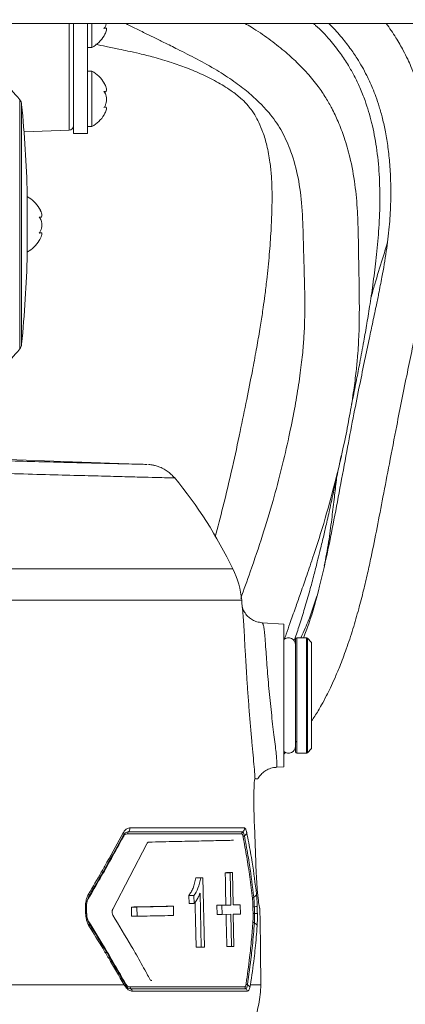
# Model space of a CAD drawing. Header units: millimetres. Extents: x 0 to 8410, y 0 to 5940.
# Tile 152 of 256: x 3738 to 3821, y 2430 to 2643. Entities that reach past the tile are written whole.
import ezdxf

# ---------------------------------------------------------------- set-up
doc = ezdxf.new("R2010")
doc.units = ezdxf.units.MM
doc.header["$LTSCALE"] = 10
doc.styles.add('SLDTEXTSTYLE0', font='TXT', dxfattribs={"width": 0.605})
doc.dimstyles.new('SLDDIMSTYLE6', dxfattribs={"dimtxt": 50, "dimasz": 50, "dimexe": 0, "dimexo": 0.0625, "dimgap": 12.5, "dimtad": 1, "dimtoh": 1, "dimdec": 0, "dimrnd": 1e-09, "dimzin": 12, "dimdsep": 46, "dimtxsty": 'SLDTEXTSTYLE0', "dimsah": 1, "dimcen": 0.09, "dimadec": 0, "dimazin": 0, "dimtfac": 1, "dimtofl": 0, "dimtmove": 0, "dimatfit": 3, "dimfxl": 0, "dimfrac": 2, "dimtolj": 1, "dimtzin": 12, "dimarcsym": 0})

# ---------------------------------------------------------------- blocks, each defined once
blk = doc.blocks.new('*D21')
at = {"color": 7, "linetype": 'Continuous', "lineweight": 0}
for p, q in [((3945.68, 2649.6), (3945.68, 2002.57)), ((3622.91, 2227.14), (3622.91, 2002.57)), ((3945.68, 2017.57), (3622.91, 2017.57))]:
    blk.add_line(p, q, dxfattribs=at)
for points in [[(3622.91, 2017.57), (3672.91, 2010.07), (3672.91, 2025.07)], [(3945.68, 2017.57), (3895.68, 2025.07), (3895.68, 2010.07)]]:
    blk.add_solid(points, dxfattribs=at)
at = {"color": 7, "linetype": 'Continuous', "lineweight": 0, "insert": (3727.01, 2082.03), "char_height": 50, "attachment_point": 1, "style": 'SLDTEXTSTYLE0'}
blk.add_mtext('323', dxfattribs=at)

msp = doc.modelspace()

# ---------------------------------------------------------------- linework, layer by layer
at = {"color": 7, "linetype": 'Continuous', "lineweight": 0}
for p, q in [((3887.407849, 2642.57476), (3719.407859, 2642.57476)), ((3749.407853, 2642.57476), (3749.407853, 2618.724767)), ((3752.407859, 2642.57476), (3752.407859, 2618.724767)), ((3753.407861, 2637.349758), (3753.407861, 2642.57476)), ((3756.339217, 2641.571346), (3756.07642, 2641.571346)), ((3752.407859, 2637.349758), (3753.407861, 2637.349758)), ((3753.407861, 2632.224772), (3752.407859, 2632.224772)), ((3753.407861, 2631.276134), (3753.407861, 2632.224772)), ((3753.407861, 2620.224747), (3753.407861, 2631.276134)), ((3756.030555, 2627.779696), (3756.246934, 2627.779696)), ((3756.339202, 2624.446365), (3756.07642, 2624.446365)), ((3752.407859, 2620.224747), (3753.407861, 2620.224747)), ((3738.716687, 2619.101408), (3748.442749, 2619.441065)), ((3749.407853, 2618.724767), (3752.407859, 2618.724767)), ((3739.407855, 2605.57476), (3739.407855, 2599.074754)), ((3742.025817, 2600.581441), (3742.22863, 2600.581441)), ((3739.407855, 2599.074754), (3739.407855, 2592.574749)), ((3742.359902, 2597.256574), (3742.084729, 2597.256574)), ((3765.281583, 2547.102961), (3700.489062, 2549.365553)), ((3794.907863, 2512.494329), (3790.211583, 2512.822721)), ((3794.907863, 2497.074756), (3794.907863, 2512.494329)), ((3797.407861, 2509.274754), (3797.407861, 2484.874758)), ((3799.783597, 2509.574774), (3797.707851, 2509.574774)), ((3800.90786, 2508.574757), (3799.99573, 2509.486887)), ((3800.90786, 2508.574757), (3800.90786, 2485.574755)), ((3794.907863, 2481.655199), (3794.907863, 2497.074756)), ((3797.407861, 2486.987192), (3797.583754, 2487.169895)), ((3799.99573, 2484.662625), (3800.90786, 2485.574755)), ((3794.907863, 2484.390336), (3795.25287, 2484.748709)), ((3797.707851, 2484.574753), (3799.783597, 2484.574753)), ((3793.222333, 2481.53733), (3794.907863, 2481.655199)), ((3788.676048, 2479.071084), (3788.624282, 2479.071084)), ((3788.772906, 2479.065481), (3788.676048, 2479.071084)), ((3788.837994, 2460.907075), (3788.532684, 2469.10778)), ((3757.892723, 2450.787816), (3765.237669, 2464.984331)), ((3777.410383, 2457.589078), (3776.336173, 2457.589078)), ((3776.956106, 2457.579303), (3777.410383, 2457.589078)), ((3777.410383, 2457.589078), (3777.738313, 2442.592654)), ((3783.264185, 2458.715099), (3782.229597, 2458.715099)), ((3783.762063, 2458.725828), (3782.730694, 2458.725828)), ((3783.264185, 2458.715099), (3783.762063, 2458.725828)), ((3783.412183, 2451.716665), (3783.264185, 2458.715099)), ((3783.762063, 2458.725828), (3783.909629, 2451.727379)), ((3776.956106, 2457.579303), (3775.878708, 2457.579303)), ((3774.405743, 2452.023703), (3774.366493, 2453.796107)), ((3775.455082, 2453.796107), (3774.366493, 2453.796107)), ((3775.494287, 2452.023703), (3775.455082, 2453.796107)), ((3777.03024, 2442.577425), (3776.773701, 2454.263318)), ((3752.254943, 2449.907336), (3752.230982, 2451.363194)), ((3761.980961, 2449.277911), (3761.933784, 2451.277349)), ((3763.119305, 2451.277349), (3761.933784, 2451.277349)), ((3763.166378, 2449.277911), (3763.119305, 2451.277349)), ((3771.014983, 2451.449621), (3769.893194, 2451.449621)), ((3771.014983, 2451.449621), (3771.060268, 2449.450123)), ((3775.494287, 2452.023703), (3774.405743, 2452.023703)), ((3780.483792, 2449.675772), (3780.441011, 2451.675314)), ((3781.488175, 2451.675314), (3780.441011, 2451.675314)), ((3781.488175, 2451.675314), (3783.412183, 2451.716665)), ((3781.530942, 2449.675772), (3781.488175, 2451.675314)), ((3783.412183, 2451.716665), (3782.377655, 2451.716665)), ((3783.909629, 2451.727379), (3785.466234, 2451.760996)), ((3785.466234, 2451.760996), (3784.444864, 2451.760996)), ((3785.466234, 2451.760996), (3785.507987, 2449.761424)), ((3763.166378, 2449.277911), (3761.980961, 2449.277911)), ((3781.530942, 2449.675772), (3780.483792, 2449.675772)), ((3783.454458, 2449.717122), (3781.530942, 2449.675772)), ((3783.602441, 2442.718688), (3783.454458, 2449.717122)), ((3785.507987, 2449.761424), (3783.951784, 2449.727822)), ((3783.951784, 2449.727822), (3784.099336, 2442.729387)), ((3789.706434, 2451.016906), (3789.659987, 2451.016906)), ((3783.602441, 2442.718688), (3782.568003, 2442.718688)), ((3784.099336, 2442.729387), (3783.602441, 2442.718688)), ((3777.03024, 2442.577425), (3775.951366, 2442.577425)), ((3777.738313, 2442.592654), (3777.03024, 2442.577425)), ((3762.1341, 2433.057133), (3787.062268, 2433.057133))]:
    msp.add_line(p, q, dxfattribs=at)
at = {"color": 8, "linetype": 'Continuous', "lineweight": 0}
for p, q in [((3748.442749, 2619.441065), (3748.442749, 2642.57476)), ((3737.779925, 2572.109643), (3737.779925, 2626.039866)), ((3738.192345, 2625.010076), (3738.192345, 2573.139432)), ((3696.004244, 2524.484608), (3783.880631, 2524.484608)), ((3785.789321, 2517.693344), (3695.578958, 2517.693344)), ((3797.707851, 2509.574774), (3797.707851, 2484.574753)), ((3799.783597, 2484.574753), (3799.783597, 2509.574774)), ((3799.99573, 2509.486887), (3799.99573, 2484.662625)), ((3761.60189, 2468.405548), (3786.381165, 2468.405548)), ((3785.781379, 2467.146519), (3761.093001, 2467.146519)), ((3785.981501, 2467.55946), (3761.262799, 2467.55946)), ((3642.907857, 2434.450764), (3760.35584, 2434.450764)), ((3787.667508, 2434.450764), (3789.905856, 2434.450764)), ((3761.622439, 2433.985594), (3786.459009, 2433.985594)), ((3761.80617, 2433.581281), (3786.675627, 2433.581281))]:
    msp.add_line(p, q, dxfattribs=at)
at = {"color": 7, "linetype": 'Continuous', "lineweight": 0, "flags": 128}
for points in [[(3760.222907, 2466.810721), (3760.198335, 2466.771949), (3760.148014, 2466.715518)], [(3782.377655, 2451.716665), (3782.303611, 2455.215889), (3782.266597, 2456.965494), (3782.229597, 2458.715099)], [(3775.951366, 2442.577425), (3775.822962, 2448.420364), (3775.758768, 2451.341841), (3775.736863, 2452.339116)], [(3752.255033, 2449.907321), (3752.255033, 2449.907291), (3752.254675, 2449.906993)], [(3782.568003, 2442.718688), (3782.493974, 2446.217898), (3782.456959, 2447.967503), (3782.419945, 2449.717122)]]:
    msp.add_lwpolyline(points, dxfattribs=at)
at = {"color": 8, "linetype": 'Continuous', "lineweight": 0, "flags": 128}
for points in [[(3752.652432, 2454.072911), (3752.708475, 2453.977379), (3752.748857, 2453.883189), (3752.772833, 2453.792113), (3752.779941, 2453.705836), (3752.770046, 2453.625995), (3752.743358, 2453.554097), (3752.700339, 2453.491467), (3752.641822, 2453.439313)], [(3752.005811, 2451.368261), (3752.085368, 2451.368022), (3752.148787, 2451.367366), (3752.194877, 2451.366338), (3752.222742, 2451.364938), (3752.231876, 2451.363194), (3752.231861, 2451.36312)], [(3788.245807, 2449.895579), (3788.225467, 2450.895372), (3788.216199, 2451.350737)], [(3752.759809, 2447.197128), (3752.813036, 2447.291959), (3752.850662, 2447.384688), (3752.871955, 2447.473589), (3752.876545, 2447.556991), (3752.864311, 2447.633314), (3752.835522, 2447.701144), (3752.790685, 2447.759184), (3752.730663, 2447.806361)]]:
    msp.add_lwpolyline(points, dxfattribs=at)
at = {"color": 7, "linetype": 'Continuous', "lineweight": 0}
for centre, radius, start, end in [((3750.008875, 2643.469148), 7, 299.04974724, 329.33623771), ((3750.008875, 2643.469148), 7, 329.33623771, 332.51134612), ((3750.008875, 2626.10537), 7, 30.5143211, 60.95025276), ((3714.115877, 2607.600437), 30, 37.92634214, 48.5110019), ((3750.008875, 2626.10537), 7, 27.43744335, 30.5143211), ((3736.202321, 2624.810579), 2, 5.72484584, 37.92634214), ((3479.48912, 2599.074759), 260, 1.43254374, 5.72484584), ((3750.008875, 2626.344148), 7, 299.04974724, 329.33627736), ((3750.008875, 2626.344148), 7, 329.33627736, 332.51125362), ((3748.407857, 2620.440448), 1, 272, 0), ((3736.008875, 2598.95537), 7, 31.12391262, 60.95025276), ((3736.008875, 2598.95537), 7, 26.73758732, 31.12391262), ((3736.008875, 2599.194148), 7, 299.04974724, 328.74506998), ((3736.008875, 2599.194148), 7, 328.74506998, 333.26194011), ((3479.48912, 2599.074759), 260, 354.27515416, 358.56745626), ((3736.202321, 2573.33894), 2, 322.07365786, 354.27515416), ((3714.115877, 2590.549082), 30, 311.4889981, 322.07365786), ((3693.891207, 2480.873794), 100, 25.85582537, 39.31455567), ((3765.88275, 2515.762443), 20, 5.54028996, 25.85582537), ((2908.267232, 2432.574759), 881.640625, 5.37662586, 5.540289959), ((3795.907857, 2508.074759), 1.5, 0, 131.8103149), ((3797.707857, 2509.274759), 0.3, 90, 180), ((3799.783593, 2509.274759), 0.3, 45, 90), ((3795.907857, 2486.074759), 1.5, 228.1896851, 0), ((3797.707857, 2484.874759), 0.3, 180, 270), ((3799.783593, 2484.874759), 0.3, 270, 315), ((2908.267232, 2432.574759), 881.640625, 0.121917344, 1.198588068), ((3769.905906, 2434.408208), 20, 347.91857544, 0.12191734), ((3740.570372, 2440.687254), 50, 333.11187292, 347.91857544)]:
    msp.add_arc(centre, radius, start, end, dxfattribs=at)
at = {"color": 8, "linetype": 'Continuous', "lineweight": 0}
for centre, radius, start, end in [((3760.522718, 2468.34706), 1.080756, 313.21840145, 3.10224885), ((3785.376012, 2468.362911), 1.006057, 307.00205247, 2.42893562), ((3760.31736, 2466.560932), 0.229292, 137.60889922, 217.90267073), ((3759.767015, 2467.022167), 0.50254, 335.11780339, 37.11706932), ((3761.631525, 2467.166462), 0.538893, 133.17486336, 182.12082381), ((3786.284167, 2467.157817), 0.502915, 127.00052153, 181.28726071), ((3786.520289, 2466.317271), 0.427474, 111.31010862, 166.08481956), ((3786.047808, 2467.511819), 0.857127, 291.71510439, 347.4397088), ((3788.512854, 2453.047626), 0.406203, 105.36343956, 169.09152959), ((3788.193022, 2454.219497), 0.80853, 285.21649654, 349.55451577), ((3752.954855, 2453.343139), 0.387691, 195.08213296, 214.33014709), ((3787.521228, 2498.704359), 47.358722, 270.84082277, 271.21470808), ((3791.092586, 2334.759839), 116.624704, 90.95743097, 91.26142152), ((3752.100179, 2447.626913), 2.28566, 86.11524116, 91.7850299), ((3787.510699, 2499.492183), 49.602052, 270.84916126, 271.20617139), ((3790.168528, 2371.864941), 78.052864, 90.73037274, 91.18464359), ((3753.040274, 2447.896683), 0.389043, 146.91342118, 163.25152639), ((3788.611517, 2448.202257), 0.406314, 193.25948165, 256.99661046), ((3788.340222, 2447.017951), 0.808668, 12.80122949, 77.1482983), ((3760.813638, 2434.586445), 0.215842, 142.66067233, 225.56249988), ((3760.382139, 2434.128992), 0.413072, 330.45036322, 47.25218971), ((3787.16335, 2434.836822), 0.427764, 196.21671214, 251.01360331), ((3786.705655, 2433.579351), 0.910512, 22.32881979, 69.523064), ((3762.15316, 2433.982866), 0.530728, 179.70544673, 229.17132548), ((3761.161264, 2432.813142), 1.002966, 14.0795575, 49.98419618), ((3786.961039, 2433.994381), 0.502107, 181.0027118, 235.35927345), ((3786.109256, 2432.758817), 0.998611, 17.3813894, 55.44763241)]:
    msp.add_arc(centre, radius, start, end, dxfattribs=at)
at = {"color": 7, "linetype": 'Continuous', "lineweight": 0}
for points, knots in [([(3756.484518, 2642.57476), (3756.46596, 2642.471754), (3756.406488, 2642.141666), (3756.221703, 2641.769948), (3756.054771, 2641.536766), (3756.000544, 2641.461018)], [0, 0, 0, 0, 0.2344556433, 0.7513160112, 1, 1, 1, 1]), ([(3756.000544, 2641.461018), (3756.148353, 2641.519855), (3756.404459, 2641.621801), (3756.574716, 2641.469267), (3756.57812, 2641.150995), (3756.453477, 2640.7176), (3756.288214, 2640.38922), (3756.212796, 2640.239361)], [0, 0, 0, 0, 0.2668617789, 0.4623853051, 0.6583783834, 0.8440987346, 1, 1, 1, 1]), ([(3760.699461, 2642.57476), (3761.267209, 2642.282558), (3762.642557, 2641.574709), (3764.646977, 2640.575288), (3766.838393, 2639.487911), (3769.19577, 2638.32943), (3772.347822, 2636.777065), (3776.190093, 2634.825441), (3780.29107, 2632.53303), (3784.007961, 2630.153394), (3787.091939, 2627.787163), (3789.604676, 2625.491258), (3792.072106, 2622.860843), (3794.410878, 2619.532504), (3796.452619, 2615.070244), (3797.987648, 2609.740237), (3798.875504, 2603.514862), (3799.073634, 2597.712755), (3799.187757, 2592.432513), (3799.330526, 2587.949817), (3799.439774, 2583.68009), (3799.446827, 2580.017533), (3799.375565, 2577.176726), (3799.268495, 2575.02539), (3799.139488, 2573.180029), (3798.973089, 2571.282396), (3798.74793, 2569.164016), (3798.45477, 2566.820688), (3797.964717, 2563.413755), (3797.171553, 2558.782915), (3795.954163, 2552.772546), (3794.428236, 2546.162519), (3792.55235, 2539.038197), (3790.281881, 2531.542849), (3787.864949, 2524.505413), (3786.269568, 2519.988963), (3785.586501, 2518.055234)], [0, 0, 0, 0, 0.0121615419, 0.0294608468, 0.0426723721, 0.0587321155, 0.0795808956, 0.109664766, 0.140824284, 0.1691043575, 0.1940269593, 0.2158789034, 0.235594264, 0.2647265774, 0.2963976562, 0.3364617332, 0.3810062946, 0.429799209, 0.460455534, 0.4923961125, 0.5230403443, 0.5486603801, 0.5681637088, 0.5820924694, 0.5938686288, 0.6071620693, 0.6220123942, 0.6384612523, 0.6565503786, 0.6939585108, 0.7369993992, 0.7857928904, 0.8375818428, 0.894092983, 0.9546556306, 1, 1, 1, 1]), ([(3795.014511, 2509.242538), (3795.143858, 2509.610067), (3795.540867, 2510.738136), (3796.13592, 2512.443191), (3796.804561, 2514.349974), (3797.542224, 2516.445305), (3798.501112, 2519.165965), (3799.745488, 2522.725666), (3801.612508, 2528.187556), (3803.90133, 2535.401315), (3806.275729, 2544.181563), (3808.016074, 2551.814752), (3809.235202, 2558.138743), (3809.999797, 2562.892673), (3810.521786, 2566.994991), (3810.836398, 2570.257666), (3811.025151, 2572.924449), (3811.149097, 2575.504872), (3811.223041, 2578.474014), (3811.234071, 2582.104013), (3811.175153, 2586.361133), (3811.081882, 2591.153009), (3811.024176, 2596.389947), (3810.856674, 2601.954189), (3810.350316, 2607.74997), (3809.371541, 2613.094245), (3808.077275, 2617.647738), (3806.746384, 2621.173253), (3805.393034, 2624.034386), (3803.94874, 2626.572017), (3802.210856, 2629.12667), (3800.112981, 2631.686173), (3797.649589, 2634.241414), (3794.888075, 2636.741202), (3791.611151, 2639.285628), (3788.744883, 2641.260334), (3786.944319, 2642.294059), (3786.455388, 2642.57476)], [0, 0, 0, 0, 0.0085861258, 0.0263536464, 0.0393890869, 0.0528207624, 0.0747850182, 0.1017521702, 0.1337239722, 0.197798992, 0.2618474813, 0.3250230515, 0.3622897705, 0.3975226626, 0.4266319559, 0.4496202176, 0.4666840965, 0.4826330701, 0.5034861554, 0.5290635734, 0.5589911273, 0.5931326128, 0.6297812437, 0.6685210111, 0.7090091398, 0.7503049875, 0.7803562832, 0.8056230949, 0.8264987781, 0.8437923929, 0.8635989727, 0.8877626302, 0.9089768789, 0.9330702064, 0.9601866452, 0.9891889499, 1, 1, 1, 1]), ([(3804.572548, 2642.57476), (3804.60401, 2642.545972), (3805.551064, 2641.679427), (3807.116681, 2639.898463), (3809.131544, 2637.395176), (3810.653499, 2635.161555), (3811.850231, 2633.168621), (3812.734548, 2631.502627), (3813.47161, 2629.963021), (3814.135177, 2628.442068), (3814.848205, 2626.606064), (3815.581745, 2624.419557), (3816.292366, 2621.870736), (3816.936197, 2618.942129), (3817.468631, 2615.623921), (3817.850519, 2611.910234), (3818.052396, 2607.793253), (3818.027827, 2603.272042), (3817.726962, 2598.348019), (3817.086056, 2593.089505), (3816.255227, 2588.289875), (3815.471028, 2584.329818), (3814.905479, 2581.596948), (3814.447692, 2579.408619), (3813.932075, 2576.958583), (3813.260895, 2573.780802), (3812.345198, 2569.424073), (3811.251479, 2564.130947), (3809.994821, 2557.794561), (3808.644582, 2550.635031), (3807.224516, 2542.961572), (3805.775691, 2535.197173), (3804.29946, 2527.750409), (3802.542175, 2520.185144), (3800.886887, 2514.069713), (3799.556702, 2510.571893), (3799.177508, 2509.574774)], [0, 0, 0, 0, 0.0008381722, 0.0252296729, 0.0472929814, 0.0656522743, 0.0803569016, 0.0951557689, 0.104787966, 0.1162857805, 0.130245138, 0.1466982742, 0.1657080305, 0.1873741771, 0.2119037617, 0.2392479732, 0.2695419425, 0.302987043, 0.3398155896, 0.3802891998, 0.4236128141, 0.4515274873, 0.4722872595, 0.4866899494, 0.5014135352, 0.5277250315, 0.5580090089, 0.5982385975, 0.6441088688, 0.6956458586, 0.7520673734, 0.8079405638, 0.8614813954, 0.9122843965, 0.9749950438, 1, 1, 1, 1]), ([(3800.90786, 2491.581354), (3801.135927, 2491.91289), (3801.881626, 2492.996898), (3802.949633, 2494.834425), (3804.068248, 2496.900935), (3805.02159, 2498.826478), (3805.977709, 2500.912397), (3807.138401, 2503.683522), (3808.470916, 2507.241445), (3809.838386, 2511.400051), (3811.073789, 2515.663682), (3812.117313, 2519.70666), (3812.993704, 2523.457739), (3813.976581, 2527.97527), (3815.083049, 2533.46542), (3816.384682, 2540.230183), (3817.789222, 2547.603276), (3819.137957, 2554.659898), (3820.440444, 2561.256236), (3821.57529, 2566.826219), (3822.610436, 2571.855885), (3823.445818, 2575.930611), (3824.082755, 2579.073157), (3824.638487, 2581.846552), (3825.232788, 2584.877527), (3825.933288, 2588.666688), (3826.669245, 2593.235071), (3827.277749, 2598.468071), (3827.590343, 2604.239837), (3827.506181, 2610.427599), (3827.010206, 2616.141781), (3826.207064, 2621.108689), (3825.305416, 2625.017011), (3824.307447, 2628.351733), (3823.338797, 2631.031093), (3822.475644, 2633.109591), (3821.639671, 2634.930062), (3820.585378, 2637.012271), (3819.097553, 2639.639577), (3817.757735, 2641.550335), (3817.03941, 2642.57476)], [0, 0, 0, 0, 0.00918228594, 0.03002289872, 0.04662399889, 0.05990500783, 0.07566472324, 0.09489492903, 0.12189867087, 0.15214255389, 0.18057243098, 0.20673133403, 0.23047574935, 0.25188714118, 0.29188202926, 0.3327306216, 0.37759291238, 0.4294056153, 0.46527594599, 0.50333048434, 0.53731983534, 0.56446927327, 0.58493131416, 0.60103481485, 0.62072649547, 0.64669664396, 0.67862219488, 0.71365148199, 0.75055881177, 0.78944983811, 0.83044362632, 0.85816637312, 0.88353741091, 0.90489913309, 0.92226375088, 0.93558733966, 0.94575989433, 0.95844459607, 0.97772066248, 1, 1, 1, 1]), ([(3809.355045, 2559.047464), (3809.513302, 2559.834431), (3809.943419, 2561.97328), (3810.601521, 2565.305716), (3811.393675, 2569.416126), (3812.142775, 2573.466867), (3812.885741, 2577.732378), (3813.580592, 2582.016544), (3814.275271, 2586.754032), (3814.928353, 2591.981762), (3815.454088, 2597.649985), (3815.725115, 2603.687371), (3815.60255, 2609.784424), (3815.026814, 2615.615285), (3814.009865, 2620.942923), (3812.731937, 2625.244875), (3811.402911, 2628.601409), (3810.191686, 2631.142213), (3808.800347, 2633.61962), (3807.072492, 2636.247619), (3804.734691, 2639.157284), (3802.748891, 2641.3438), (3801.424975, 2642.430095), (3801.248665, 2642.57476)], [0, 0, 0, 0, 0.0278054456, 0.0755706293, 0.1181777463, 0.1736919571, 0.2194798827, 0.2690879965, 0.3251279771, 0.3868406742, 0.4531503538, 0.5234313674, 0.5953494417, 0.6621112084, 0.7232098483, 0.7790229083, 0.8125551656, 0.8431285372, 0.871809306, 0.9055170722, 0.9457640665, 0.992777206, 1, 1, 1, 1]), ([(3754.211406, 2638.046745), (3754.952992, 2637.88233), (3756.588141, 2637.519806), (3758.92947, 2637.047255), (3761.351198, 2636.54784), (3763.878112, 2635.99393), (3767.031286, 2635.208587), (3770.426385, 2634.188404), (3773.940458, 2632.938879), (3777.355341, 2631.495481), (3780.713139, 2629.786103), (3783.594549, 2628.002325), (3785.724515, 2626.320187), (3787.117288, 2624.879511), (3787.990567, 2623.716587), (3788.758821, 2622.501085), (3789.575823, 2620.978844), (3790.489159, 2618.791456), (3791.326845, 2615.92128), (3791.90106, 2612.768092), (3792.240929, 2609.435843), (3792.37196, 2606.037), (3792.336202, 2602.117332), (3792.134026, 2597.588057), (3791.77358, 2592.468403), (3791.306199, 2587.735116), (3790.839125, 2583.913223), (3790.487412, 2581.358365), (3790.193412, 2579.379924), (3789.922173, 2577.644516), (3789.5148, 2575.152134), (3788.911878, 2571.690179), (3787.995701, 2566.773148), (3786.826728, 2560.857909), (3785.404172, 2553.89703), (3783.713784, 2546.073652), (3781.930496, 2538.46729), (3780.598215, 2533.563292), (3780.019681, 2531.433764)], [0, 0, 0, 0, 0.0172882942, 0.0381195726, 0.0525789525, 0.0712255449, 0.0942248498, 0.1224080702, 0.1468579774, 0.1735022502, 0.2011137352, 0.2269621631, 0.2462161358, 0.2599434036, 0.2701213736, 0.2776331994, 0.2917267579, 0.3095127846, 0.332143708, 0.3608252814, 0.3838651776, 0.4104379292, 0.4408271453, 0.4752740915, 0.5140492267, 0.5549185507, 0.5801801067, 0.599309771, 0.6123962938, 0.6249983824, 0.6387719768, 0.6693395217, 0.7047184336, 0.7533136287, 0.8090279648, 0.871452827, 0.9441792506, 1, 1, 1, 1]), ([(3756.215061, 2629.3304), (3756.197646, 2629.368384), (3756.140177, 2629.493729), (3756.057893, 2629.62765), (3756.000544, 2629.720989)], [0, 0, 0, 0, 0.3030329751, 1, 1, 1, 1]), ([(3756.000544, 2629.720989), (3756.148425, 2629.447057), (3756.404655, 2628.972423), (3756.574171, 2628.375443), (3756.580145, 2627.989061), (3756.437141, 2627.786906), (3756.223568, 2627.764182), (3756.055234, 2627.815549), (3756.000544, 2627.832237)], [0, 0, 0, 0, 0.2355519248, 0.4081352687, 0.581133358, 0.7450642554, 0.9171734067, 1, 1, 1, 1]), ([(3756.000544, 2627.832237), (3756.148432, 2627.617164), (3756.404672, 2627.244516), (3756.57417, 2626.49469), (3756.580124, 2625.790978), (3756.437132, 2625.120558), (3756.223548, 2624.644063), (3756.055223, 2624.411541), (3756.000544, 2624.336007)], [0, 0, 0, 0, 0.2355656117, 0.4081528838, 0.5811445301, 0.7450782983, 0.917189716, 1, 1, 1, 1]), ([(3756.000544, 2624.336007), (3756.14836, 2624.394846), (3756.404471, 2624.496792), (3756.574718, 2624.344256), (3756.578099, 2624.025986), (3756.453469, 2623.592569), (3756.288209, 2623.264197), (3756.212796, 2623.114351)], [0, 0, 0, 0, 0.2668773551, 0.4623982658, 0.6583878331, 0.8441111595, 1, 1, 1, 1]), ([(3742.55127, 2601.107779), (3742.558468, 2601.171355), (3742.575592, 2601.322595), (3742.433687, 2601.749591), (3742.223945, 2602.193449), (3742.055323, 2602.475726), (3742.000538, 2602.567437)], [0, 0, 0, 0, 0.2210819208, 0.5259266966, 0.8459742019, 1, 1, 1, 1]), ([(3742.000538, 2602.567437), (3742.148434, 2602.291887), (3742.404684, 2601.814459), (3742.574168, 2601.208024), (3742.580138, 2600.810915), (3742.437136, 2600.596792), (3742.22356, 2600.564277), (3742.055223, 2600.610164), (3742.000538, 2600.625071)], [0, 0, 0, 0, 0.2355661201, 0.4081494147, 0.5811472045, 0.7450766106, 0.9171866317, 1, 1, 1, 1]), ([(3742.000538, 2600.625071), (3742.148434, 2600.413544), (3742.404681, 2600.047047), (3742.574167, 2599.302037), (3742.580137, 2598.599175), (3742.437137, 2597.926055), (3742.223561, 2597.445086), (3742.055223, 2597.209062), (3742.000538, 2597.132388)], [0, 0, 0, 0, 0.2355692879, 0.4081521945, 0.5811464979, 0.7450772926, 0.9171873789, 1, 1, 1, 1]), ([(3742.000538, 2597.132388), (3742.148325, 2597.196377), (3742.404393, 2597.307249), (3742.574908, 2597.169134), (3742.577368, 2596.861774), (3742.462598, 2596.462579), (3742.312902, 2596.166569), (3742.252293, 2596.046719)], [0, 0, 0, 0, 0.2749898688, 0.4764680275, 0.6784273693, 0.8698002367, 1, 1, 1, 1]), ([(3813.730563, 2583.134803), (3814.005741, 2584.141128), (3814.785621, 2586.993144), (3816.048005, 2590.913216), (3816.93715, 2593.901818), (3817.275966, 2595.040652)], [0, 0, 0, 0, 0.2523166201, 0.7150884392, 1, 1, 1, 1]), ([(3700.489062, 2548.81728), (3703.411156, 2548.732943), (3709.263856, 2548.564024), (3717.45499, 2548.334853), (3725.159615, 2548.123638), (3732.562942, 2547.925244), (3739.540914, 2547.742344), (3745.971639, 2547.577239), (3751.558996, 2547.436574), (3756.253434, 2547.32036), (3759.994796, 2547.228827), (3762.810259, 2547.160693), (3764.599497, 2547.117889), (3765.430803, 2547.098129), (3765.312945, 2547.100918), (3765.282045, 2547.10165)], [0, 0, 0, 0, 0.074857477, 0.1499329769, 0.2250096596, 0.2998686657, 0.3835037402, 0.4674399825, 0.551377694, 0.6350147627, 0.7186786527, 0.8026414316, 0.8866048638, 0.9702695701, 1, 1, 1, 1]), ([(3797.115574, 2508.912835), (3797.150748, 2509.009172), (3797.562839, 2510.137845), (3798.327335, 2512.47402), (3799.426604, 2515.998276), (3800.460047, 2519.6092), (3801.36613, 2522.976059), (3802.088418, 2525.792609), (3802.638041, 2528.010021), (3803.071827, 2529.800912), (3803.540535, 2531.770268), (3804.154426, 2534.408754), (3804.964523, 2537.994922), (3805.882873, 2542.200207), (3806.678869, 2545.939921), (3807.145953, 2548.206178), (3807.295884, 2548.933628)], [0, 0, 0, 0, 0.0078631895, 0.0921242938, 0.1850455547, 0.2835387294, 0.3686460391, 0.4389473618, 0.4939456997, 0.5333637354, 0.5720915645, 0.6400012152, 0.7275588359, 0.8347869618, 0.9469679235, 1, 1, 1, 1]), ([(3771.225209, 2544.200364), (3771.005175, 2544.455255), (3770.536694, 2544.997949), (3769.696256, 2545.662261), (3768.802331, 2546.207242), (3767.938852, 2546.591549), (3767.150873, 2546.842871), (3766.479125, 2546.987171), (3765.982157, 2547.057075), (3765.720898, 2547.076578), (3765.634159, 2547.083053)], [0, 0, 0, 0, 0.1558195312, 0.3317597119, 0.4937640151, 0.6402254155, 0.7687873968, 0.8763052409, 0.9589327, 1, 1, 1, 1]), ([(3803.638751, 2525.073561), (3803.971945, 2526.804902), (3804.61194, 2530.130445), (3805.23192, 2534.985911), (3805.745574, 2539.317392), (3806.12165, 2542.629439), (3806.347581, 2544.480297), (3806.422765, 2545.096222)], [0, 0, 0, 0, 0.26544677, 0.5098678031, 0.7253068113, 0.908588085, 1, 1, 1, 1]), ([(3798.557291, 2509.574774), (3798.891523, 2510.269703), (3799.75803, 2512.071329), (3800.929336, 2515.072453), (3801.659263, 2517.440075), (3802.020232, 2518.610928)], [0, 0, 0, 0, 0.2409304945, 0.6246195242, 1, 1, 1, 1]), ([(3790.214534, 2512.831184), (3789.831782, 2512.880186), (3789.08425, 2512.975888), (3788.093748, 2513.429532), (3787.294846, 2514.002741), (3786.705302, 2514.630245), (3786.308809, 2515.223872), (3786.072054, 2515.713521), (3785.951405, 2516.050955), (3785.90557, 2516.227975), (3785.90608, 2516.227208), (3785.90631, 2516.226861)], [0, 0, 0, 0, 0.1416994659, 0.2767455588, 0.3996713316, 0.5119307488, 0.613538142, 0.7074535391, 0.8035254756, 0.9111582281, 1, 1, 1, 1]), ([(3788.676048, 2479.071084), (3788.665074, 2479.232495), (3788.614597, 2479.974911), (3788.483324, 2481.574423), (3788.256951, 2484.082764), (3787.990754, 2486.97827), (3787.709193, 2490.136076), (3787.426474, 2493.515048), (3787.162152, 2496.963372), (3786.921979, 2500.437178), (3786.714805, 2503.773945), (3786.535302, 2506.93939), (3786.365346, 2510.101205), (3786.212506, 2512.752939), (3786.098009, 2514.494047), (3786.036148, 2515.062176), (3786.022673, 2515.185926)], [0, 0, 0, 0, 0.0210610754, 0.0968713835, 0.1748688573, 0.2518064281, 0.3309061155, 0.40855276, 0.4883606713, 0.5658522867, 0.6455001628, 0.7223641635, 0.8013888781, 0.9023775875, 0.9787359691, 1, 1, 1, 1]), ([(3789.258132, 2479.003284), (3789.259331, 2479.00595), (3789.373145, 2479.259106), (3789.788969, 2479.826027), (3790.539008, 2480.567423), (3791.528488, 2481.148247), (3792.453523, 2481.481409), (3793.035111, 2481.494877), (3793.222333, 2481.499213)], [0, 0, 0, 0, 0.0021408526, 0.2032448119, 0.4225935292, 0.6526611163, 0.8881862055, 1, 1, 1, 1]), ([(3788.532684, 2469.10778), (3788.494357, 2470.218576), (3788.417697, 2472.440366), (3788.414595, 2475.40866), (3788.471336, 2477.657392), (3788.552774, 2478.887458), (3788.603392, 2479.01744), (3788.624282, 2479.071084)], [0, 0, 0, 0, 0.2124437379, 0.4249251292, 0.6368493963, 0.8501256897, 1, 1, 1, 1]), ([(3788.61856, 2479.046393), (3788.878245, 2479.038336), (3789.454945, 2479.020445), (3789.205434, 2479.038487), (3789.068277, 2479.048404)], [0, 0, 0, 0, 0.4502951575, 1, 1, 1, 1]), ([(3760.148014, 2466.715518), (3758.987966, 2464.589487), (3757.440538, 2461.753499), (3754.920588, 2457.323754), (3753.571097, 2455.023378), (3752.641822, 2453.439313)], [0, 0, 0, 0, 0.4825308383, 0.6436648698, 1, 1, 1, 1]), ([(3760.224874, 2466.809991), (3760.330262, 2466.982626), (3760.437922, 2467.158983), (3760.504475, 2467.206798), (3760.50588, 2467.207807)], [0, 0, 0, 0, 0.97889602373, 1, 1, 1, 1]), ([(3761.262799, 2467.55946), (3761.233294, 2467.558584), (3761.025171, 2467.552402), (3760.769239, 2467.431743), (3760.522421, 2467.240123), (3760.453501, 2467.137744), (3760.424982, 2467.095378)], [0, 0, 0, 0, 0.0990681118, 0.6988104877, 0.8753642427, 1, 1, 1, 1]), ([(3765.237684, 2464.984331), (3765.287591, 2465.066755), (3765.387212, 2465.231285), (3765.546147, 2465.322902), (3765.642106, 2465.333282), (3765.673141, 2465.336639)], [0, 0, 0, 0, 0.40447960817, 0.80739536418, 1, 1, 1, 1]), ([(3765.673141, 2465.336624), (3767.678614, 2465.380314), (3771.672451, 2465.467321), (3776.616264, 2465.573964), (3780.852445, 2465.664632), (3782.937494, 2465.709626), (3783.987949, 2465.732294)], [0, 0, 0, 0, 0.250837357, 0.4995345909, 0.7478638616, 1, 1, 1, 1]), ([(3789.659987, 2451.016906), (3789.621603, 2451.127845), (3789.544828, 2451.349741), (3789.332496, 2453.082643), (3789.106046, 2455.630172), (3788.931059, 2458.40615), (3788.863787, 2460.213932), (3788.837994, 2460.907075)], [0, 0, 0, 0, 0.2176644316, 0.4353621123, 0.6520682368, 0.8665953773, 1, 1, 1, 1]), ([(3775.878708, 2457.579303), (3775.955465, 2457.580932), (3776.070602, 2457.583376), (3776.222717, 2457.586634), (3776.298354, 2457.588264), (3776.336173, 2457.589078)], [0, 0, 0, 0, 0.4999954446, 0.749996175, 1, 1, 1, 1]), ([(3782.229597, 2458.715099), (3782.314517, 2458.716887), (3782.441898, 2458.71957), (3782.607914, 2458.723146), (3782.689767, 2458.724934), (3782.730694, 2458.725828)], [0, 0, 0, 0, 0.4999904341, 0.7499944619, 1, 1, 1, 1]), ([(3774.366493, 2453.796107), (3774.526663, 2454.023801), (3774.84726, 2454.479557), (3775.410403, 2455.630209), (3775.692028, 2456.802338), (3775.878708, 2457.579303)], [0, 0, 0, 0, 0.2518275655, 0.5040618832, 1, 1, 1, 1]), ([(3775.455082, 2453.796107), (3775.770072, 2454.269908), (3776.398848, 2455.2157), (3776.770591, 2456.792442), (3776.956106, 2457.579303)], [0, 0, 0, 0, 0.5009574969, 1, 1, 1, 1]), ([(3752.236346, 2451.363611), (3752.234412, 2451.406249), (3752.218113, 2451.765591), (3752.305319, 2452.428809), (3752.506166, 2453.145729), (3752.687273, 2453.423407), (3752.746786, 2453.514654)], [0, 0, 0, 0, 0.0515508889, 0.4344594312, 0.8141594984, 1, 1, 1, 1]), ([(3776.773701, 2454.263318), (3776.652086, 2453.960803), (3776.405619, 2453.347722), (3775.971755, 2452.610194), (3775.652386, 2452.217902), (3775.494287, 2452.023703)], [0, 0, 0, 0, 0.3297018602, 0.6681781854, 1, 1, 1, 1]), ([(3761.933784, 2451.277349), (3763.339308, 2451.307903), (3765.449101, 2451.353769), (3768.045023, 2451.409824), (3769.277016, 2451.436353), (3769.893194, 2451.449621)], [0, 0, 0, 0, 0.499391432, 0.7496218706, 1, 1, 1, 1]), ([(3763.119305, 2451.277349), (3764.077416, 2451.298343), (3765.930064, 2451.338939), (3768.563554, 2451.396371), (3770.179885, 2451.431481), (3771.014983, 2451.449621)], [0, 0, 0, 0, 0.3411023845, 0.6595718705, 1, 1, 1, 1]), ([(3780.441011, 2451.675314), (3780.780776, 2451.682567), (3781.290493, 2451.693448), (3781.923684, 2451.706962), (3782.226326, 2451.71343), (3782.377655, 2451.716665)], [0, 0, 0, 0, 0.4998840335, 0.7499281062, 1, 1, 1, 1]), ([(3752.837713, 2447.734583), (3752.788829, 2447.804353), (3752.611324, 2448.057699), (3752.392313, 2448.732282), (3752.249814, 2449.425878), (3752.268181, 2449.824126), (3752.27196, 2449.906084)], [0, 0, 0, 0, 0.1426136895, 0.5178522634, 0.9007756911, 1, 1, 1, 1]), ([(3757.929499, 2449.525941), (3757.887094, 2449.607281), (3757.802069, 2449.770377), (3757.743742, 2450.07827), (3757.752466, 2450.377282), (3757.80913, 2450.61657), (3757.867906, 2450.736668), (3757.892842, 2450.787622)], [0, 0, 0, 0, 0.2275083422, 0.4561777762, 0.6618221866, 0.8565239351, 1, 1, 1, 1]), ([(3765.913467, 2435.688931), (3765.870917, 2435.767709), (3765.600228, 2436.268872), (3764.990981, 2437.387677), (3763.732568, 2439.662955), (3761.402778, 2443.775418), (3759.293509, 2447.267598), (3757.929484, 2449.525926)], [0, 0, 0, 0, 0.0170661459, 0.1085700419, 0.24240279, 0.5100758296, 1, 1, 1, 1]), ([(3771.060268, 2449.450123), (3770.225481, 2449.431994), (3768.609637, 2449.396902), (3765.976776, 2449.339482), (3764.124406, 2449.298899), (3763.166378, 2449.277911)], [0, 0, 0, 0, 0.3403791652, 0.6588503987, 1, 1, 1, 1]), ([(3752.730663, 2447.806361), (3753.725515, 2446.186167), (3755.161838, 2443.847002), (3757.821937, 2439.385434), (3759.446855, 2436.552078), (3760.662521, 2434.432331)], [0, 0, 0, 0, 0.3620679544, 0.5227375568, 1, 1, 1, 1]), ([(3760.35584, 2434.450764), (3760.361863, 2434.442692), (3760.49258, 2434.267499), (3760.619966, 2434.092352), (3760.741482, 2433.925274)], [0, 0, 0, 0, 0.0460720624, 1, 1, 1, 1]), ([(3761.060024, 2433.93122), (3761.02787, 2433.951609), (3760.973227, 2433.986258), (3760.904229, 2434.106427), (3760.875831, 2434.155885)], [0, 0, 0, 0, 0.5884333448, 1, 1, 1, 1]), ([(3760.875831, 2434.155885), (3760.977235, 2434.024625), (3761.121823, 2433.837467), (3761.439516, 2433.637911), (3761.648822, 2433.605584), (3761.80617, 2433.581281)], [0, 0, 0, 0, 0.3682545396, 0.5250787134, 1, 1, 1, 1]), ([(3766.374523, 2435.344833), (3766.286482, 2435.359473), (3766.11749, 2435.387574), (3765.979575, 2435.591389), (3765.913511, 2435.68902)], [0, 0, 0, 0, 0.5209796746, 1, 1, 1, 1]), ([(3787.547896, 2433.925274), (3787.587275, 2434.092362), (3787.628556, 2434.267521), (3787.665792, 2434.442692), (3787.667508, 2434.450764)], [0, 0, 0, 0, 0.9539224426, 1, 1, 1, 1]), ([(3760.741482, 2433.925274), (3760.964408, 2433.664559), (3761.389164, 2433.167802), (3761.894149, 2433.09278), (3762.1341, 2433.057133)], [0, 0, 0, 0, 0.5248336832, 1, 1, 1, 1]), ([(3787.062268, 2433.057133), (3787.149952, 2433.101141), (3787.281055, 2433.166941), (3787.431065, 2433.521852), (3787.504309, 2433.753012), (3787.536628, 2433.880739), (3787.547896, 2433.925274)], [0, 0, 0, 0, 0.5112705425, 0.7644378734, 0.917866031, 1, 1, 1, 1])]:
    msp.add_open_spline(points, degree=3, knots=knots, dxfattribs=at)
at = {"color": 8, "linetype": 'Continuous', "lineweight": 0}
for points, knots in [([(3771.190445, 2544.170293), (3771.223228, 2544.169477), (3771.346254, 2544.166415), (3770.500875, 2544.187402), (3768.67348, 2544.233065), (3765.732219, 2544.306991), (3761.801592, 2544.406974), (3756.936117, 2544.532441), (3751.161373, 2544.683783), (3744.427377, 2544.863645), (3736.844859, 2545.070528), (3728.555053, 2545.302076), (3719.56554, 2545.559285), (3709.812417, 2545.845817), (3701.911697, 2546.084142), (3697.332925, 2546.225079), (3696.360017, 2546.255025)], [0, 0, 0, 0, 0.0283867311, 0.1065259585, 0.1846651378, 0.2650790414, 0.345492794, 0.4236032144, 0.501713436, 0.5821126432, 0.6625115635, 0.7403350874, 0.8181583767, 0.8982715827, 0.9783845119, 1, 1, 1, 1]), ([(3790.210093, 2512.808445), (3790.267496, 2512.772296), (3790.386517, 2512.697343), (3790.545185, 2512.039005), (3790.691225, 2510.9701), (3790.841535, 2509.359875), (3790.991805, 2507.302869), (3791.160919, 2504.894936), (3791.337739, 2502.490238), (3791.546437, 2499.930266), (3791.785533, 2497.290782), (3792.053792, 2494.648913), (3792.337847, 2492.082225), (3792.624546, 2489.668201), (3792.893448, 2487.471255), (3793.124437, 2485.554772), (3793.298439, 2483.95985), (3793.39636, 2482.731075), (3793.400235, 2481.918967), (3793.339678, 2481.537244), (3793.244036, 2481.57961), (3793.217371, 2481.591422)], [0, 0, 0, 0, 0.05035933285, 0.10441703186, 0.15844754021, 0.21247721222, 0.28242280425, 0.33606289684, 0.389701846, 0.44351825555, 0.49733529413, 0.55126722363, 0.60520093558, 0.65887261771, 0.71254295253, 0.76576194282, 0.8189775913, 0.872155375, 0.92533066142, 0.97918203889, 1, 1, 1, 1]), ([(3760.167743, 2467.325422), (3760.316689, 2467.559658), (3760.51646, 2467.873823), (3760.962691, 2468.252535), (3761.295738, 2468.396055), (3761.563916, 2468.40437), (3761.60189, 2468.405548)], [0, 0, 0, 0, 0.3716744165, 0.498503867, 0.9289882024, 1, 1, 1, 1]), ([(3786.381165, 2468.405548), (3786.449401, 2468.375788), (3786.539435, 2468.336521), (3786.70073, 2468.026438), (3786.803172, 2467.705333), (3786.874607, 2467.371318), (3786.884422, 2467.325422)], [0, 0, 0, 0, 0.3801519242, 0.5015976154, 0.9315160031, 1, 1, 1, 1]), ([(3760.136435, 2466.420072), (3759.295735, 2464.873321), (3757.675675, 2461.892675), (3755.170531, 2457.459224), (3753.48007, 2454.569566), (3752.634699, 2453.124497)], [0, 0, 0, 0, 0.35033836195, 0.67511496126, 1, 1, 1, 1]), ([(3752.652432, 2454.072911), (3753.586532, 2455.657148), (3754.943032, 2457.957777), (3757.467705, 2462.38169), (3759.010889, 2465.207239), (3760.167743, 2467.325422)], [0, 0, 0, 0, 0.3563415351, 0.5174791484, 1, 1, 1, 1]), ([(3761.093001, 2467.146519), (3760.915286, 2467.109872), (3760.584759, 2467.041713), (3760.279829, 2466.676597), (3760.154456, 2466.45231), (3760.136435, 2466.420072)], [0, 0, 0, 0, 0.4989475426, 0.9279813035, 1, 1, 1, 1]), ([(3786.10536, 2466.420072), (3786.05734, 2466.623519), (3785.968266, 2467.0009), (3785.84875, 2467.139485), (3785.790009, 2467.145618), (3785.781379, 2467.146519)], [0, 0, 0, 0, 0.4994575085, 0.9264633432, 1, 1, 1, 1]), ([(3786.364938, 2466.715518), (3786.357634, 2466.751323), (3786.304497, 2467.011808), (3786.227096, 2467.262763), (3786.103917, 2467.505411), (3786.034286, 2467.536154), (3785.981501, 2467.55946)], [0, 0, 0, 0, 0.06847126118, 0.49813983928, 0.61955314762, 1, 1, 1, 1]), ([(3788.113991, 2453.124497), (3787.926772, 2454.682729), (3787.565995, 2457.685475), (3786.89238, 2462.11781), (3786.367728, 2464.985833), (3786.10536, 2466.420072)], [0, 0, 0, 0, 0.3503443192, 0.6751205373, 1, 1, 1, 1]), ([(3788.405235, 2453.439313), (3788.121069, 2455.7388), (3787.748413, 2458.75436), (3787.03215, 2463.175527), (3786.631678, 2465.300291), (3786.364938, 2466.715518)], [0, 0, 0, 0, 0.517457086, 0.6785959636, 1, 1, 1, 1]), ([(3786.884422, 2467.325422), (3787.164379, 2465.915846), (3787.584699, 2463.799542), (3788.326796, 2459.387728), (3788.702025, 2456.372299), (3788.988153, 2454.072911)], [0, 0, 0, 0, 0.3213960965, 0.4825365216, 1, 1, 1, 1]), ([(3752.005811, 2451.368261), (3752.023298, 2451.804149), (3752.043805, 2452.315325), (3752.243835, 2453.194374), (3752.426482, 2453.683316), (3752.630565, 2454.035208), (3752.652432, 2454.072911)], [0, 0, 0, 0, 0.43561233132, 0.51085298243, 0.94759082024, 1, 1, 1, 1]), ([(3788.525189, 2451.35628), (3788.515521, 2451.691636), (3788.50396, 2452.092674), (3788.464438, 2452.808562), (3788.432406, 2453.149826), (3788.405235, 2453.439313)], [0, 0, 0, 0, 0.4365080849, 0.5220002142, 1, 1, 1, 1]), ([(3788.988153, 2454.072911), (3788.991471, 2454.042493), (3789.028974, 2453.698642), (3789.066612, 2453.212427), (3789.116084, 2452.325357), (3789.131201, 2451.804085), (3789.143841, 2451.368261)], [0, 0, 0, 0, 0.0423762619, 0.4790360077, 0.56443339, 1, 1, 1, 1]), ([(3752.028982, 2449.911463), (3752.025225, 2450.152034), (3752.017641, 2450.637639), (3752.009778, 2451.123232), (3752.005811, 2451.368261)], [0, 0, 0, 0, 0.4954030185, 1, 1, 1, 1]), ([(3752.634699, 2453.124497), (3752.517169, 2452.900396), (3752.351493, 2452.584493), (3752.303723, 2452.183089), (3752.289842, 2452.06644)], [0, 0, 0, 0, 0.709397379, 1, 1, 1, 1]), ([(3788.216199, 2451.350737), (3788.207724, 2451.640357), (3788.19086, 2452.216731), (3788.148421, 2452.801209), (3788.119989, 2453.068185), (3788.113991, 2453.124497)], [0, 0, 0, 0, 0.44350502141, 0.88262247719, 1, 1, 1, 1]), ([(3788.554827, 2449.901122), (3788.548098, 2450.234387), (3788.538303, 2450.719441), (3788.528315, 2451.204492), (3788.525189, 2451.35628)], [0, 0, 0, 0, 0.68706750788, 1, 1, 1, 1]), ([(3789.143841, 2451.368261), (3789.148999, 2451.123232), (3789.159223, 2450.637639), (3789.168826, 2450.152034), (3789.173583, 2449.911463)], [0, 0, 0, 0, 0.5045968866, 1, 1, 1, 1]), ([(3752.759809, 2447.197128), (3752.745146, 2447.221053), (3752.537002, 2447.560682), (3752.337309, 2448.040682), (3752.099819, 2448.937199), (3752.061269, 2449.467403), (3752.028982, 2449.911463)], [0, 0, 0, 0, 0.033208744, 0.4714023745, 0.5572837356, 1, 1, 1, 1]), ([(3788.216035, 2448.109064), (3788.22927, 2448.366608), (3788.254231, 2448.85232), (3788.252877, 2449.515031), (3788.2467, 2449.847535), (3788.245807, 2449.895579)], [0, 0, 0, 0, 0.4912641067, 0.92649232, 1, 1, 1, 1]), ([(3788.520093, 2447.806361), (3788.534211, 2448.064585), (3788.550273, 2448.358379), (3788.562758, 2449.012849), (3788.563137, 2449.451978), (3788.555846, 2449.846086), (3788.554827, 2449.901122)], [0, 0, 0, 0, 0.4279109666, 0.486857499, 0.9283405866, 1, 1, 1, 1]), ([(3789.173583, 2449.911463), (3789.174873, 2449.840263), (3789.184114, 2449.3301), (3789.183628, 2448.761627), (3789.167522, 2447.913296), (3789.146911, 2447.532192), (3789.12879, 2447.197128)], [0, 0, 0, 0, 0.0714805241, 0.5121730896, 0.571106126, 1, 1, 1, 1]), ([(3752.382616, 2448.903683), (3752.463176, 2448.656843), (3752.556537, 2448.37078), (3752.695291, 2448.140622), (3752.714316, 2448.109064)], [0, 0, 0, 0, 0.8628855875, 1, 1, 1, 1]), ([(3752.714316, 2448.109064), (3753.873604, 2446.212378), (3755.821205, 2443.025951), (3758.446972, 2438.563601), (3759.910284, 2435.999548), (3760.642032, 2434.71736)], [0, 0, 0, 0, 0.423699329, 0.7118135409, 1, 1, 1, 1]), ([(3760.35584, 2434.450764), (3759.255666, 2436.361788), (3757.745761, 2438.984525), (3755.203347, 2443.236935), (3753.759721, 2445.57659), (3752.759809, 2447.197128)], [0, 0, 0, 0, 0.4521438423, 0.6205332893, 1, 1, 1, 1]), ([(3786.752606, 2434.71736), (3787.014141, 2436.603093), (3787.453522, 2439.77114), (3787.916409, 2444.238369), (3788.116151, 2446.818721), (3788.216035, 2448.109064)], [0, 0, 0, 0, 0.4236941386, 0.7118097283, 1, 1, 1, 1]), ([(3787.02418, 2434.432331), (3787.32682, 2436.552076), (3787.731343, 2439.385429), (3788.207898, 2443.847006), (3788.392341, 2446.186168), (3788.520093, 2447.806361)], [0, 0, 0, 0, 0.47726253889, 0.63793188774, 1, 1, 1, 1]), ([(3789.12879, 2447.197128), (3789.000485, 2445.57659), (3788.815245, 2443.236933), (3788.342828, 2438.984529), (3787.952162, 2436.361789), (3787.667508, 2434.450764)], [0, 0, 0, 0, 0.3794667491, 0.547856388, 1, 1, 1, 1]), ([(3760.642032, 2434.71736), (3760.786743, 2434.512529), (3761.054494, 2434.133542), (3761.418002, 2433.992934), (3761.595541, 2433.98656), (3761.622439, 2433.985594)], [0, 0, 0, 0, 0.4994862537, 0.9241708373, 1, 1, 1, 1]), ([(3786.459009, 2433.985594), (3786.516539, 2434.022594), (3786.623083, 2434.091117), (3786.712295, 2434.45799), (3786.747311, 2434.683288), (3786.752606, 2434.71736)], [0, 0, 0, 0, 0.4990602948, 0.9242408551, 1, 1, 1, 1]), ([(3786.675627, 2433.581281), (3786.68569, 2433.582273), (3786.754183, 2433.589025), (3786.836483, 2433.702235), (3786.943588, 2433.999442), (3786.989686, 2434.247049), (3787.02418, 2434.432331)], [0, 0, 0, 0, 0.073509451, 0.5003349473, 0.6261047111, 1, 1, 1, 1])]:
    msp.add_open_spline(points, degree=3, knots=knots, dxfattribs=at)

# ---------------------------------------------------------------- dimensions: what is measured, and where the dimension line sits
at = {"color": 7, "linetype": 'Continuous', "lineweight": 0}
dim = msp.add_linear_dim(base=(3622.907857, 2017.574759), p1=(3945.6821, 2649.600458), p2=(3622.907857, 2227.139992), dimstyle='SLDDIMSTYLE6', dxfattribs=at)
dim.commit()
dim.dimension.update_dxf_attribs({"geometry": '*D21', "text_midpoint": (3784.294979, 2017.574759), "dimtype": 160})

doc.saveas('drawing.dxf')
